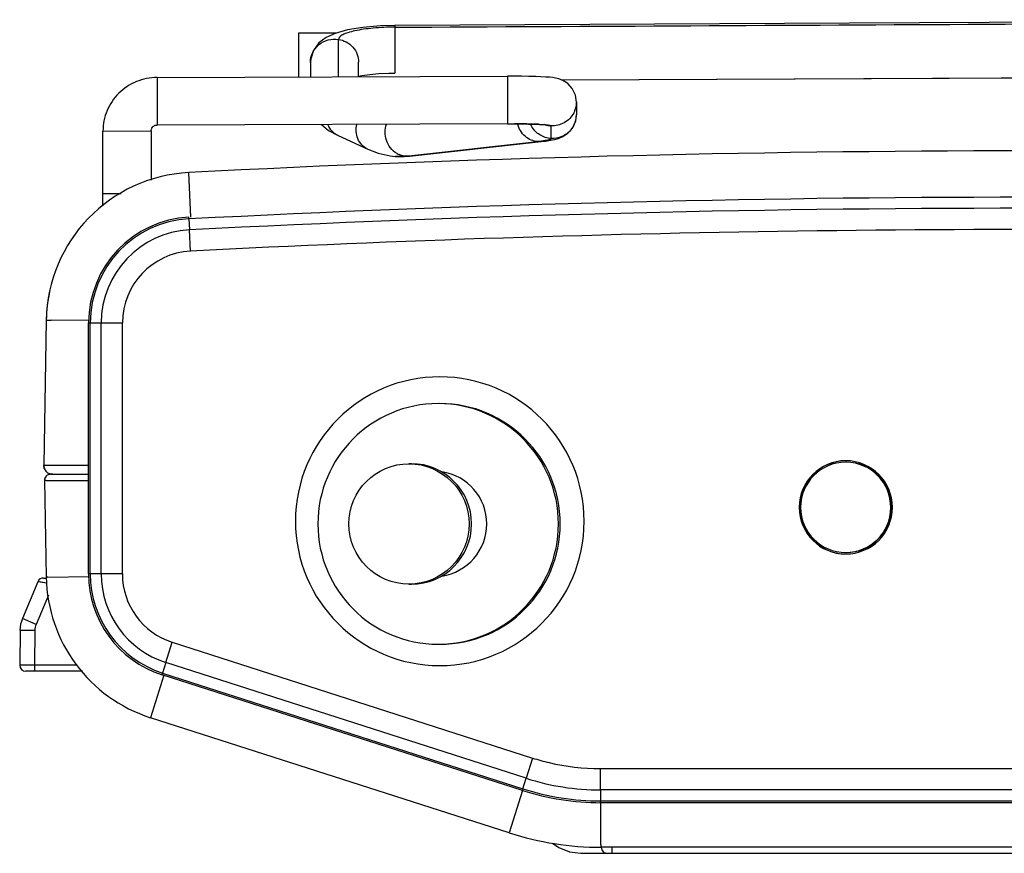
# Model space of a CAD drawing. Header units: inches. Extents: x 0 to 17, y 0 to 11.
# Tile 10 of 30: x 4.3 to 5, y 9.2 to 9.7. Entities that reach past the tile are written whole.
import ezdxf

# ---------------------------------------------------------------- set-up
doc = ezdxf.new("R2010")
doc.units = ezdxf.units.IN
doc.header["$LTSCALE"] = 0.935
doc.header["$MEASUREMENT"] = 0
doc.layers.get('0').update_dxf_attribs({"linetype": 'CONTINUOUS'})

msp = doc.modelspace()

# ---------------------------------------------------------------- linework, layer by layer
at = {"color": 7, "linetype": 'CONTINUOUS'}
for p, q in [((4.57648, 9.71895), (4.57646, 9.68757)), ((4.51299, 9.71381), (4.51297, 9.68497)), ((4.53933, 9.68507), (4.53935, 9.70981)), ((4.52091, 9.69465), (4.52091, 9.69473)), ((4.52091, 9.69461), (4.52091, 9.685)), ((4.55265, 9.68512), (4.55265, 9.69473)), ((4.41973, 9.68466), (4.4197, 9.65334)), ((4.41973, 9.68466), (4.65085, 9.68553)), ((4.65085, 9.68553), (4.65083, 9.65413)), ((4.65583, 9.68553), (4.65085, 9.68553)), ((4.66965, 9.6853), (4.65583, 9.68553)), ((4.69647, 9.66855), (4.69646, 9.66016)), ((4.69647, 9.66851), (4.69647, 9.6683)), ((4.65083, 9.65413), (4.4197, 9.65334)), ((4.65083, 9.65413), (4.65554, 9.65413)), ((4.65554, 9.65413), (4.65808, 9.65411)), ((4.65808, 9.65411), (4.65867, 9.65411)), ((4.66485, 9.654), (4.66783, 9.65392)), ((4.66811, 9.65391), (4.6686, 9.6539)), ((4.67192, 9.65376), (4.675, 9.65358)), ((4.38395, 9.60001), (4.38399, 9.64933)), ((4.38399, 9.64933), (4.41573, 9.64941)), ((4.41573, 9.64941), (4.41571, 9.61707)), ((4.41573, 9.64941), (4.41601, 9.65085)), ((4.67975, 9.64447), (4.67976, 9.65281)), ((4.53918, 9.64635), (4.55879, 9.6374)), ((4.5838, 9.63276), (4.67069, 9.6424)), ((4.58626, 9.6328), (4.67315, 9.64244)), ((4.67314, 9.64243), (4.67069, 9.6424)), ((4.67314, 9.64243), (4.67314, 9.64243)), ((4.67569, 9.64307), (4.67334, 9.64271)), ((4.55879, 9.6374), (4.55878, 9.6374)), ((4.57351, 9.63302), (4.57699, 9.63264)), ((4.5768, 9.63265), (4.57769, 9.63259)), ((4.57699, 9.63264), (4.5768, 9.63265)), ((4.5838, 9.63277), (4.57699, 9.63264)), ((4.58625, 9.63281), (4.5838, 9.63277)), ((4.58626, 9.63281), (4.58625, 9.63281)), ((4.38396, 9.60824), (4.39611, 9.60823)), ((4.44072, 9.59137), (4.44068, 9.59253)), ((4.44072, 9.59137), (4.44103, 9.58413)), ((4.44171, 9.57012), (4.44103, 9.58413)), ((4.37451, 9.35725), (4.37451, 9.52285)), ((4.37451, 9.52285), (4.39682, 9.52285)), ((4.37565, 9.35725), (4.37565, 9.52285)), ((4.38284, 9.35725), (4.38284, 9.52285)), ((4.39682, 9.35725), (4.39682, 9.52285)), ((4.60624, 9.48726), (4.60631, 9.48726)), ((4.58754, 9.42992), (4.58588, 9.42992)), ((4.87406, 9.43191), (4.87408, 9.43191)), ((4.87408, 9.43092), (4.87406, 9.43092)), ((4.34942, 9.42298), (4.37451, 9.42298)), ((4.34546, 9.41895), (4.34657, 9.35514)), ((4.34655, 9.41895), (4.34546, 9.41895)), ((4.34655, 9.41895), (4.37451, 9.41899)), ((4.87404, 9.3714), (4.87406, 9.3714)), ((4.87406, 9.37041), (4.87404, 9.37041)), ((4.34472, 9.35454), (4.34665, 9.35454)), ((4.34767, 9.35512), (4.34657, 9.35514)), ((4.34767, 9.35512), (4.37469, 9.35548)), ((4.39682, 9.35725), (4.37451, 9.35725)), ((4.34106, 9.35211), (4.33082, 9.32779)), ((4.34704, 9.35119), (4.34106, 9.35211)), ((4.34129, 9.35207), (4.34106, 9.35211)), ((4.34705, 9.35118), (4.34204, 9.35195)), ((4.58588, 9.35057), (4.58754, 9.35057)), ((4.34802, 9.34326), (4.33988, 9.32394)), ((4.33988, 9.32394), (4.33082, 9.32779)), ((4.32927, 9.32026), (4.32906, 9.29704)), ((4.32927, 9.32026), (4.3391, 9.32018)), ((4.3391, 9.32018), (4.3389, 9.297)), ((4.42545, 9.29882), (4.42969, 9.31218)), ((4.42969, 9.31218), (4.66745, 9.23585)), ((4.32906, 9.29704), (4.32906, 9.297)), ((4.3389, 9.297), (4.32906, 9.29704)), ((4.36678, 9.297), (4.3389, 9.297)), ((4.3389, 9.297), (4.33893, 9.29303)), ((4.42545, 9.29882), (4.42329, 9.29192)), ((4.66321, 9.22249), (4.42545, 9.29882)), ((4.60624, 9.2968), (4.60617, 9.2968)), ((4.37042, 9.29303), (4.33303, 9.29303)), ((4.42422, 9.29041), (4.41543, 9.26242)), ((4.42296, 9.29081), (4.42329, 9.29192)), ((4.66072, 9.21448), (4.42296, 9.29081)), ((4.42329, 9.29192), (4.66105, 9.21559)), ((4.65203, 9.18647), (4.41543, 9.26242)), ((4.66745, 9.23585), (4.66321, 9.22249)), ((4.71223, 9.22884), (5.27395, 9.22884)), ((4.71228, 9.21481), (4.71223, 9.22884)), ((4.66105, 9.21559), (4.66321, 9.22249)), ((4.66081, 9.21445), (4.65203, 9.18647)), ((4.66105, 9.21559), (4.66072, 9.21448)), ((4.71228, 9.21481), (4.71234, 9.20756)), ((5.274, 9.21481), (4.71228, 9.21481)), ((4.71234, 9.20756), (5.27406, 9.20756)), ((4.71237, 9.20639), (4.71234, 9.20756)), ((5.27408, 9.20639), (4.71237, 9.20639)), ((4.6993, 9.17301), (5.29331, 9.17301)), ((5.27438, 9.17698), (4.71267, 9.17698)), ((4.72, 9.17301), (4.71987, 9.17698))]:
    msp.add_line(p, q, dxfattribs=at)
at = {"color": 6, "linetype": 'CONTINUOUS'}
for p, q in [((4.53767, 9.71393), (4.51299, 9.71381)), ((4.53767, 9.71391), (4.51299, 9.71381)), ((4.68625, 9.68317), (5.29159, 9.68586)), ((4.44192, 9.59252), (4.44064, 9.62197)), ((4.34657, 9.52464), (4.3449, 9.42904)), ((4.34657, 9.52464), (4.34984, 9.5247)), ((4.34657, 9.52464), (4.34657, 9.52464)), ((4.37453, 9.52441), (4.34984, 9.5247)), ((4.3449, 9.42904), (4.34816, 9.42905)), ((4.34526, 9.42687), (4.3449, 9.42903)), ((4.34816, 9.42905), (4.3744, 9.42898))]:
    msp.add_line(p, q, dxfattribs=at)
at = {"color": 7, "linetype": 'CONTINUOUS'}
for points in [[(4.57648, 9.71895), (4.56703, 9.71868), (4.55552, 9.71771), (4.54527, 9.71603), (4.53719, 9.71379), (4.53117, 9.71106), (4.52641, 9.70744), (4.52283, 9.70254), (4.52109, 9.69705), (4.52091, 9.69473)], [(5.40179, 9.7228), (5.15319, 9.72188), (4.8766, 9.72047), (4.57648, 9.71895)], [(4.55265, 9.68552), (4.55487, 9.68595), (4.56, 9.68666), (4.56604, 9.68721), (4.57269, 9.68752), (4.57646, 9.68757)], [(4.69647, 9.66832), (4.69579, 9.67313), (4.69366, 9.67751), (4.69062, 9.68075), (4.68748, 9.68275), (4.68473, 9.6838), (4.6826, 9.6843), (4.68071, 9.68459), (4.67862, 9.68481), (4.67609, 9.685), (4.673, 9.68516), (4.66929, 9.68531), (4.66498, 9.68542), (4.66013, 9.6855), (4.65583, 9.68553)], [(4.67314, 9.64243), (4.67603, 9.64278), (4.67921, 9.64326), (4.68195, 9.64381), (4.68453, 9.64453), (4.68741, 9.64574), (4.69073, 9.64795), (4.69373, 9.65131), (4.69589, 9.65599), (4.69646, 9.66024)], [(4.52809, 9.65367), (4.53282, 9.64981), (4.53919, 9.64635)], [(4.65808, 9.65411), (4.66152, 9.65407), (4.66485, 9.654)], [(4.66783, 9.65392), (4.67044, 9.65382), (4.67264, 9.65372), (4.67441, 9.65361), (4.67572, 9.65351), (4.67651, 9.65342), (4.67668, 9.6534)], [(4.55879, 9.6374), (4.56558, 9.63481), (4.57351, 9.63302)], [(4.57769, 9.63259), (4.58269, 9.63254), (4.58626, 9.63281)], [(4.34472, 9.35454), (4.34364, 9.35439), (4.34265, 9.35395), (4.3418, 9.35326), (4.34118, 9.35237), (4.34106, 9.35211)], [(4.68053, 9.17967), (4.68483, 9.17676), (4.69182, 9.17396), (4.69929, 9.17301)]]:
    msp.add_lwpolyline(points, dxfattribs=at)
at = {"color": 6, "linetype": 'CONTINUOUS'}
msp.add_lwpolyline([(4.68625, 9.68322), (4.84074, 9.6839), (5.15801, 9.68536), (5.29159, 9.68577)], dxfattribs=at)
at = {"color": 7, "linetype": 'CONTINUOUS'}
msp.add_circle((4.58588, 9.39025), 0.03968, dxfattribs=at)
for centre, radius, start, end in [((4.6809, 9.66857), 0.01557, 338.82469, 356.94247), ((4.68089, 9.66857), 0.01558, 356.93966, 359.00615), ((4.68083, 9.66859), 0.01565, 332.06892, 338.8396), ((4.68094, 9.66022), 0.01553, 351.92256, 359.79529), ((4.65328, 9.10644), 0.54769, 89.49766, 89.76411), ((4.65409, 9.18443), 0.46969, 88.64757, 89.44124), ((4.65643, 9.29212), 0.36198, 88.37632, 88.61594), ((4.68038, 9.66014), 0.01567, 203.48431, 207.30895), ((4.65754, 9.33141), 0.32268, 88.12302, 88.37679), ((4.65945, 9.38789), 0.26616, 87.7155, 88.03018), ((4.66065, 9.41818), 0.23585, 87.57839, 87.71195), ((4.66191, 9.44753), 0.20647, 87.21899, 87.58343), ((4.66904, 9.56953), 0.08427, 85.31609, 85.94546), ((4.68081, 9.66025), 0.01565, 332.39192, 341.25743), ((4.68085, 9.66023), 0.01562, 341.2661, 351.91769), ((4.6805, 9.66864), 0.01584, 255.94649, 267.32563), ((4.68059, 9.66037), 0.01591, 319.72442, 322.29131), ((4.68058, 9.66037), 0.01592, 322.29883, 332.37603), ((4.65836, 9.75473), 0.11302, 276.26106, 277.61667), ((4.58494, 9.64659), 0.01388, 240.2318, 246.92498), ((4.99325, -1.07794), 10.68361, 90.000248, 92.96453), ((4.99319, -1.07794), 10.67636, 90.000248, 92.96453), ((4.44429, 9.52285), 0.06978, 92.96633, 180.00048), ((4.44427, 9.52285), 0.06862, 92.96633, 180.00048), ((4.44421, 9.52285), 0.06136, 92.96633, 180.00048), ((4.44416, 9.52285), 0.04733, 92.96666, 180.00015), ((4.60624, 9.39203), 0.09523, 90.0007, 269.95544), ((4.60624, 9.39203), 0.09523, 270.0008, 89.95553), ((4.60516, 9.39025), 0.07936, 90.00164, 269.99836), ((4.60516, 9.39025), 0.07936, 270.00164, 89.99836), ((4.60632, 9.39025), 0.07936, 270.00249, 89.99751), ((4.58754, 9.39025), 0.03968, 270.00314, 89.99686), ((4.87406, 9.40116), 0.03075, 90.00076, 269.95508), ((4.87446, 9.40116), 0.03075, 90.97376, 268.98263), ((4.87406, 9.40116), 0.02976, 90.00215, 269.95462), ((4.87446, 9.40141), 0.0305, 90.69682, 90.98189), ((4.87406, 9.40116), 0.03075, 270.00076, 89.95508), ((4.87406, 9.40116), 0.02976, 270.00216, 89.23307), ((4.87406, 9.40125), 0.02967, 89.23297, 89.95667), ((4.87446, 9.40116), 0.02976, 270.00215, 89.95462), ((4.34942, 9.41901), 0.00397, 90.00162, 180.87878), ((4.6025, 9.39025), 0.03472, 278.23382, 81.66152), ((4.87446, 9.40091), 0.0305, 268.97485, 269.25952), ((4.44576, 9.35688), 0.0992, 181.00258, 252.20137), ((4.44429, 9.35725), 0.06978, 179.9994, 252.20087), ((4.44427, 9.35725), 0.06862, 179.9994, 252.20087), ((4.44421, 9.35725), 0.06136, 179.9994, 252.20087), ((4.44416, 9.35725), 0.04733, 179.99977, 252.20051), ((4.3491, 9.32009), 0.01984, 157.16505, 179.50045), ((4.34902, 9.32009), 0.00992, 157.16668, 179.49885), ((4.33303, 9.297), 0.00397, 180.00051, 269.99987), ((4.71228, 9.37535), 0.16054, 252.20137, 270.00021), ((4.71237, 9.37535), 0.16896, 252.20137, 270.00021), ((4.71234, 9.37535), 0.1678, 252.20137, 270.00021), ((4.71267, 9.37535), 0.19837, 252.20136, 270.00019)]:
    msp.add_arc(centre, radius, start, end, dxfattribs=at)
at = {"color": 6, "linetype": 'CONTINUOUS'}
for centre, radius, start, end in [((4.99357, -1.07793), 10.71419, 90.002595, 92.958204), ((4.44576, 9.52291), 0.0992, 92.95916, 178.99521), ((4.44608, 9.52287), 0.09953, 167.42988, 178.97754), ((4.35085, 9.42893), 0.00595, 178.99584, 269.99718), ((4.35079, 9.42891), 0.00589, 200.20418, 207.06339), ((4.35087, 9.42895), 0.00598, 207.09578, 221.07408), ((4.35083, 9.42892), 0.00593, 221.09796, 228.46871), ((4.35087, 9.42896), 0.00599, 228.49588, 242.74658), ((4.35082, 9.42888), 0.00589, 242.77503, 247.45839)]:
    msp.add_arc(centre, radius, start, end, dxfattribs=at)
at = {"color": 7, "linetype": 'CONTINUOUS'}
msp.add_open_spline([(4.57648, 9.71787), (4.83686, 9.71903), (5.09723, 9.72079), (5.35761, 9.72158)], degree=3, dxfattribs=at)
for points, knots in [([(4.57648, 9.71787), (4.57175, 9.71785), (4.56485, 9.71755), (4.55611, 9.71654), (4.55054, 9.71558), (4.54594, 9.71441), (4.54283, 9.71325), (4.54101, 9.71219), (4.53989, 9.7113), (4.53935, 9.71038), (4.53935, 9.70981)], [0, 0, 0, 0, 0.362611, 0.527531, 0.673491, 0.79553, 0.890113, 0.926727, 0.956504, 1, 1, 1, 1]), ([(4.52091, 9.69473), (4.52093, 9.69676), (4.52188, 9.70109), (4.52604, 9.7066), (4.53235, 9.70989), (4.53713, 9.71015), (4.53935, 9.70981)], [0, 0, 0, 0, 0.227287, 0.481434, 0.748303, 1, 1, 1, 1]), ([(4.53935, 9.70981), (4.5411, 9.70954), (4.54465, 9.70839), (4.5491, 9.70493), (4.55201, 9.70012), (4.55266, 9.69648), (4.55266, 9.69473)], [0, 0, 0, 0, 0.244425, 0.50302, 0.75968, 1, 1, 1, 1]), ([(4.41973, 9.68466), (4.41508, 9.68465), (4.40571, 9.68278), (4.39384, 9.67494), (4.38587, 9.66321), (4.38399, 9.65392), (4.38399, 9.64933)], [0, 0, 0, 0, 0.251474, 0.502262, 0.751719, 1, 1, 1, 1]), ([(4.69465, 9.66126), (4.69394, 9.65992), (4.6921, 9.6574), (4.68839, 9.65461), (4.68414, 9.653), (4.68118, 9.65274), (4.67976, 9.65281)], [0, 0, 0, 0, 0.252776, 0.510808, 0.763113, 1, 1, 1, 1]), ([(4.41601, 9.65085), (4.4163, 9.65156), (4.41734, 9.65286), (4.41892, 9.65333), (4.4197, 9.65334)], [0, 0, 0, 0, 0.498419, 1, 1, 1, 1]), ([(4.53918, 9.64635), (4.53768, 9.64704), (4.53487, 9.64908), (4.53306, 9.65203), (4.53245, 9.65363)], [0, 0, 0, 0, 0.491747, 1, 1, 1, 1]), ([(4.55878, 9.6374), (4.55733, 9.63806), (4.5546, 9.64002), (4.55191, 9.64424), (4.55083, 9.64904), (4.55109, 9.65226), (4.55142, 9.65377)], [0, 0, 0, 0, 0.248704, 0.505819, 0.760206, 1, 1, 1, 1]), ([(4.57805, 9.63454), (4.5764, 9.63548), (4.57342, 9.63806), (4.57074, 9.64315), (4.56987, 9.64863), (4.57043, 9.6522), (4.57097, 9.65385)], [0, 0, 0, 0, 0.257757, 0.519687, 0.764428, 1, 1, 1, 1]), ([(4.67069, 9.64239), (4.66926, 9.6425), (4.6663, 9.64322), (4.66233, 9.64573), (4.65921, 9.64949), (4.65796, 9.65254), (4.65756, 9.65411)], [0, 0, 0, 0, 0.22934, 0.47958, 0.741257, 1, 1, 1, 1]), ([(4.67592, 9.65351), (4.67647, 9.65346), (4.67741, 9.65338), (4.67867, 9.65321), (4.67931, 9.65307), (4.67976, 9.65292), (4.67976, 9.65281)], [0, 0, 0, 0, 0.422428, 0.731174, 0.92205, 1, 1, 1, 1]), ([(4.67975, 9.64447), (4.6771, 9.64459), (4.67164, 9.64626), (4.66773, 9.65047), (4.66645, 9.65295)], [0, 0, 0, 0, 0.487919, 1, 1, 1, 1]), ([(4.69273, 9.65008), (4.69112, 9.64818), (4.68703, 9.64521), (4.68209, 9.64435), (4.67975, 9.64447)], [0, 0, 0, 0, 0.515119, 1, 1, 1, 1]), ([(4.67975, 9.64447), (4.67975, 9.64432), (4.67938, 9.64398), (4.67859, 9.64371), (4.6773, 9.64335), (4.67628, 9.64317), (4.67569, 9.64307)], [0, 0, 0, 0, 0.098837, 0.290298, 0.590013, 1, 1, 1, 1]), ([(4.5838, 9.63277), (4.58344, 9.63279), (4.58197, 9.63296), (4.58053, 9.63338), (4.5795, 9.63382)], [0, 0, 0, 0, 0.240086, 1, 1, 1, 1]), ([(5.54448, 9.57012), (5.45266, 9.57487), (5.08524, 9.58914), (4.71708, 9.58438), (4.44171, 9.57012)], [0, 0, 0, 0, 0.250042, 1, 1, 1, 1]), ([(4.66745, 9.23585), (4.67106, 9.23469), (4.68565, 9.23062), (4.70088, 9.22884), (4.71223, 9.22884)], [0, 0, 0, 0, 0.250367, 1, 1, 1, 1]), ([(4.71267, 9.17698), (4.71265, 9.17698), (4.71266, 9.17705), (4.71264, 9.17713), (4.71263, 9.17732), (4.71261, 9.17769), (4.71259, 9.17833), (4.71257, 9.1793), (4.71255, 9.18053), (4.71253, 9.182), (4.71251, 9.18371), (4.71248, 9.18641), (4.71246, 9.19024), (4.71244, 9.19526), (4.71242, 9.20071), (4.71242, 9.20448), (4.71242, 9.20639)], [0, 0, 0, 0, 0.001292, 0.004938, 0.010959, 0.019343, 0.043149, 0.07615, 0.118004, 0.168341, 0.226677, 0.292449, 0.443792, 0.616573, 0.804427, 1, 1, 1, 1]), ([(4.71556, 9.17301), (4.71498, 9.17301), (4.71409, 9.17391), (4.71337, 9.17536), (4.71298, 9.17639), (4.71279, 9.17698)], [0, 0, 0, 0, 0.347851, 0.633215, 1, 1, 1, 1])]:
    msp.add_open_spline(points, degree=3, knots=knots, dxfattribs=at)
at = {"color": 6, "linetype": 'CONTINUOUS'}
msp.add_open_spline([(4.35085, 9.42298), (4.35007, 9.42298), (4.34928, 9.42314), (4.34856, 9.42344)], degree=3, dxfattribs=at)

doc.saveas('drawing.dxf')
